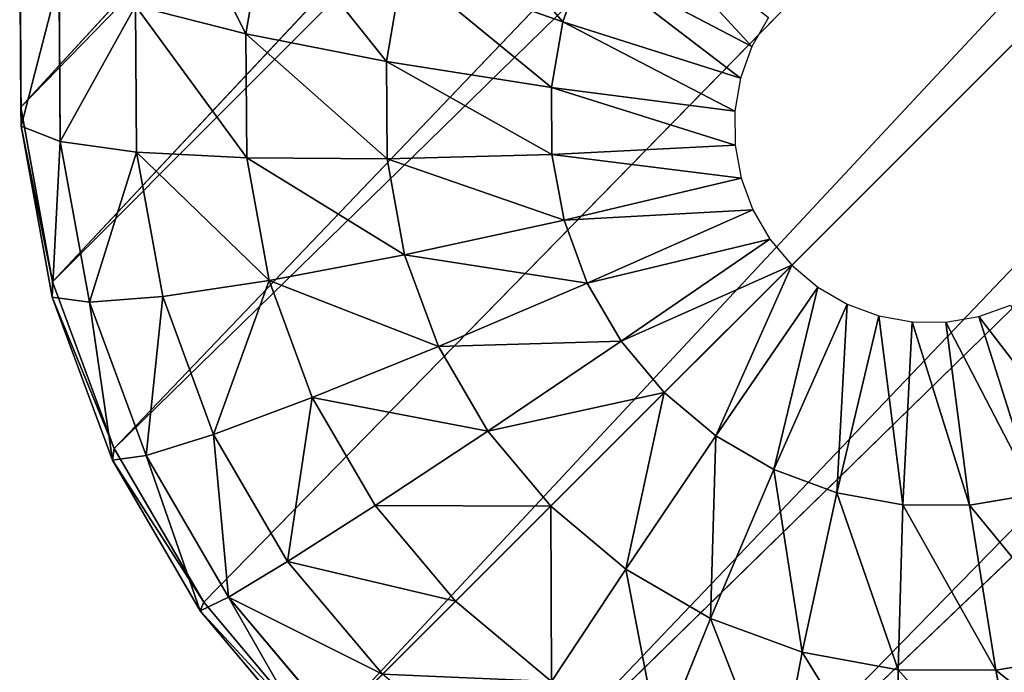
# Model space of a CAD drawing. Extents: x 61 to 680, y 107 to 1063.
# Tile 3 of 186: x 73 to 83, y 241 to 247. Entities that reach past the tile are written whole.
import ezdxf

# ---------------------------------------------------------------- set-up
doc = ezdxf.new("R2010")
doc.units = 0
doc.layers.get('0').update_dxf_attribs({"color": 13, "linetype": 'CONTINUOUS'})

# ---------------------------------------------------------------- blocks, each defined once
blk = doc.blocks.new('GROUP_2')
for p, q in [((7.2686, 21.4874, 9.8079), (3.5093, 24.6418, 539.8079)), ((7.2686, 21.4874, 9.8079), (8.5126, 22.7314, 9.8079)), ((7.4302, 21.3518, 7.8569), (8.6482, 22.5698, 7.8569)), ((6.2596, 20.0463, 9.8079), (2.0096, 22.5, 539.8079)), ((7.8811, 20.9734, 5.981), (9.0266, 22.1189, 5.981)), ((6.2596, 20.0463, 9.8079), (7.2686, 21.4874, 9.8079)), ((7.2686, 21.4874, 9.8079), (7.4302, 21.3518, 7.8569)), ((8.604, 20.3669, 4.2522), (9.6331, 21.396, 4.2522)), ((9.6331, 21.396, 4.2522), (10.4446, 20.4289, 2.7368)), ((6.4422, 19.9408, 7.8569), (7.4302, 21.3518, 7.8569)), ((7.4302, 21.3518, 7.8569), (7.8811, 20.9734, 5.981)), ((10.4446, 20.4289, 2.7368), (11.4566, 21.1374, 2.7368)), ((6.952, 19.6465, 5.981), (7.8811, 20.9734, 5.981)), ((7.8811, 20.9734, 5.981), (8.604, 20.3669, 4.2522)), ((9.5711, 19.5554, 2.7368), (10.4446, 20.4289, 2.7368)), ((10.4446, 20.4289, 2.7368), (11.4299, 19.2547, 1.4932)), ((7.7693, 19.1747, 4.2522), (8.604, 20.3669, 4.2522)), ((8.604, 20.3669, 4.2522), (9.5711, 19.5554, 2.7368)), ((5.5161, 18.4519, 9.8079), (0.9046, 20.1303, 539.8079)), ((5.5161, 18.4519, 9.8079), (6.2596, 20.0463, 9.8079)), ((6.2596, 20.0463, 9.8079), (6.4422, 19.9408, 7.8569)), ((5.7143, 18.3797, 7.8569), (6.4422, 19.9408, 7.8569)), ((6.4422, 19.9408, 7.8569), (6.952, 19.6465, 5.981)), ((11.4299, 19.2547, 1.4932), (12.2229, 19.81, 1.4932)), ((12.2229, 19.81, 1.4932), (13.095, 18.2996, 0.5691)), ((6.2674, 18.1784, 5.981), (6.952, 19.6465, 5.981)), ((6.952, 19.6465, 5.981), (7.7693, 19.1747, 4.2522)), ((8.8626, 18.5434, 2.7368), (9.5711, 19.5554, 2.7368)), ((9.5711, 19.5554, 2.7368), (10.7453, 18.5701, 1.4932)), ((10.7453, 18.5701, 1.4932), (11.4299, 19.2547, 1.4932)), ((11.4299, 19.2547, 1.4932), (12.551, 17.9187, 0.5691)), ((7.1542, 17.8556, 4.2522), (7.7693, 19.1747, 4.2522)), ((7.7693, 19.1747, 4.2522), (8.8626, 18.5434, 2.7368)), ((13.095, 18.2996, 0.5691), (13.6969, 18.5803, 0.5691)), ((13.6969, 18.5803, 0.5691), (14.3428, 16.8057)), ((8.3405, 17.4239, 2.7368), (8.8626, 18.5434, 2.7368)), ((8.8626, 18.5434, 2.7368), (10.19, 17.7771, 1.4932)), ((10.19, 17.7771, 1.4932), (10.7453, 18.5701, 1.4932)), ((10.7453, 18.5701, 1.4932), (12.0813, 17.449, 0.5691)), ((5.0607, 16.7526, 9.8079), (5.5161, 18.4519, 9.8079)), ((5.2685, 16.7159, 7.8569), (5.7143, 18.3797, 7.8569)), ((5.5161, 18.4519, 9.8079), (5.7143, 18.3797, 7.8569)), ((5.7143, 18.3797, 7.8569), (6.2674, 18.1784, 5.981)), ((12.551, 17.9187, 0.5691), (13.095, 18.2996, 0.5691)), ((13.095, 18.2996, 0.5691), (14.0392, 16.6641)), ((5.8482, 16.6137, 5.981), (6.2674, 18.1784, 5.981)), ((6.2674, 18.1784, 5.981), (7.1542, 17.8556, 4.2522)), ((12.0813, 17.449, 0.5691), (12.551, 17.9187, 0.5691)), ((12.551, 17.9187, 0.5691), (13.7648, 16.472)), ((6.7775, 16.4498, 4.2522), (7.1542, 17.8556, 4.2522)), ((7.1542, 17.8556, 4.2522), (8.3405, 17.4239, 2.7368)), ((9.7808, 16.8996, 1.4932), (10.19, 17.7771, 1.4932)), ((10.19, 17.7771, 1.4932), (11.7004, 16.905, 0.5691)), ((5.0607, 16.7526, 9.8079), (0.2279, 17.6047, 539.8079)), ((8.0208, 16.2306, 2.7368), (8.3405, 17.4239, 2.7368)), ((8.3405, 17.4239, 2.7368), (9.7808, 16.8996, 1.4932)), ((11.7004, 16.905, 0.5691), (12.0813, 17.449, 0.5691)), ((12.0813, 17.449, 0.5691), (13.528, 16.2352)), ((9.5302, 15.9645, 1.4932), (9.7808, 16.8996, 1.4932)), ((9.7808, 16.8996, 1.4932), (11.4197, 16.3031, 0.5691)), ((11.4197, 16.3031, 0.5691), (11.7004, 16.905, 0.5691)), ((11.7004, 16.905, 0.5691), (13.3359, 15.9608)), ((14.6663, 16.8924), (14.3428, 16.8057)), ((4.9074, 15, 9.8079), (5.0607, 16.7526, 9.8079)), ((5.0607, 16.7526, 9.8079), (5.2685, 16.7159, 7.8569)), ((14.3428, 16.8057), (14.0392, 16.6641)), ((5.1184, 15, 7.8569), (5.2685, 16.7159, 7.8569)), ((5.2685, 16.7159, 7.8569), (5.8482, 16.6137, 5.981)), ((14.0392, 16.6641), (13.7648, 16.472)), ((5.707, 15, 5.981), (5.8482, 16.6137, 5.981)), ((5.8482, 16.6137, 5.981), (6.7775, 16.4498, 4.2522)), ((6.6507, 15, 4.2522), (6.7775, 16.4498, 4.2522)), ((6.7775, 16.4498, 4.2522), (8.0208, 16.2306, 2.7368)), ((13.7648, 16.472), (13.528, 16.2352)), ((11.2478, 15.6616, 0.5691), (11.4197, 16.3031, 0.5691)), ((11.4197, 16.3031, 0.5691), (13.1943, 15.6572)), ((7.9131, 15, 2.7368), (8.0208, 16.2306, 2.7368)), ((8.0208, 16.2306, 2.7368), (9.5302, 15.9645, 1.4932)), ((13.528, 16.2352), (13.3359, 15.9608)), ((9.4459, 15, 1.4932), (9.5302, 15.9645, 1.4932)), ((9.5302, 15.9645, 1.4932), (11.2478, 15.6616, 0.5691)), ((13.3359, 15.9608), (13.1943, 15.6572)), ((11.19, 15, 0.5691), (11.2478, 15.6616, 0.5691)), ((11.2478, 15.6616, 0.5691), (13.1076, 15.3337)), ((13.1943, 15.6572), (13.1076, 15.3337)), ((13.1076, 15.3337), (13.0784, 15)), ((4.9074, 15, 9.8079), (0, 15, 539.8079)), ((6.6507, 15, 4.2522), (7.9131, 15, 2.7368)), ((8.0208, 13.7694, 2.7368), (7.9131, 15, 2.7368)), ((7.9131, 15, 2.7368), (9.4459, 15, 1.4932)), ((9.5302, 14.0355, 1.4932), (9.4459, 15, 1.4932)), ((9.4459, 15, 1.4932), (11.19, 15, 0.5691)), ((11.2478, 14.3384, 0.5691), (11.19, 15, 0.5691)), ((11.19, 15, 0.5691), (13.0784, 15)), ((13.0784, 15), (13.1076, 14.6663)), ((11.2478, 14.3384, 0.5691), (13.1076, 14.6663)), ((13.1076, 14.6663), (13.1943, 14.3428)), ((9.5302, 14.0355, 1.4932), (11.2478, 14.3384, 0.5691)), ((11.4197, 13.6969, 0.5691), (11.2478, 14.3384, 0.5691)), ((11.4197, 13.6969, 0.5691), (13.1943, 14.3428)), ((13.1943, 14.3428), (13.3359, 14.0392)), ((8.0208, 13.7694, 2.7368), (9.5302, 14.0355, 1.4932)), ((9.7808, 13.1004, 1.4932), (9.5302, 14.0355, 1.4932)), ((11.7004, 13.095, 0.5691), (13.3359, 14.0392)), ((13.3359, 14.0392), (13.528, 13.7648)), ((12.0813, 12.551, 0.5691), (13.528, 13.7648)), ((13.528, 13.7648), (13.7648, 13.528)), ((9.7808, 13.1004, 1.4932), (11.4197, 13.6969, 0.5691)), ((11.7004, 13.095, 0.5691), (11.4197, 13.6969, 0.5691)), ((12.551, 12.0813, 0.5691), (13.7648, 13.528)), ((13.7648, 13.528), (14.0392, 13.3359)), ((13.095, 11.7004, 0.5691), (14.0392, 13.3359)), ((14.0392, 13.3359), (14.3428, 13.1943)), ((5.0607, 13.2474, 9.8079), (0.2279, 12.3953, 539.8079)), ((8.3405, 12.5761, 2.7368), (9.7808, 13.1004, 1.4932)), ((10.19, 12.2229, 1.4932), (9.7808, 13.1004, 1.4932)), ((10.19, 12.2229, 1.4932), (11.7004, 13.095, 0.5691)), ((12.0813, 12.551, 0.5691), (11.7004, 13.095, 0.5691)), ((10.7453, 11.4299, 1.4932), (12.0813, 12.551, 0.5691)), ((12.551, 12.0813, 0.5691), (12.0813, 12.551, 0.5691)), ((8.8626, 11.4566, 2.7368), (10.19, 12.2229, 1.4932)), ((10.7453, 11.4299, 1.4932), (10.19, 12.2229, 1.4932)), ((11.4299, 10.7453, 1.4932), (12.551, 12.0813, 0.5691)), ((13.095, 11.7004, 0.5691), (12.551, 12.0813, 0.5691)), ((5.5161, 11.5481, 9.8079), (0.9046, 9.8697, 539.8079)), ((9.5711, 10.4446, 2.7368), (10.7453, 11.4299, 1.4932)), ((11.4299, 10.7453, 1.4932), (10.7453, 11.4299, 1.4932)), ((10.4446, 9.5711, 2.7368), (11.4299, 10.7453, 1.4932)), ((12.2229, 10.19, 1.4932), (11.4299, 10.7453, 1.4932))]:
    blk.add_line(p, q)
mesh = blk.add_polyface()
corners = [(3.5093, 24.6418, 539.8079), (8.5126, 22.7314, 9.8079), (7.2686, 21.4874, 9.8079), (5.3582, 26.4907, 539.8079)]
mesh.append_faces([[corners[k] for k in face] for face in [(0, 1, 2), (1, 0, 3)]], dxfattribs={"vtx0": -1})
mesh = blk.add_polyface()
corners = [(2.0096, 22.5, 539.8079), (7.2686, 21.4874, 9.8079), (6.2596, 20.0463, 9.8079), (3.5093, 24.6418, 539.8079)]
mesh.append_faces([[corners[k] for k in face] for face in [(0, 1, 2), (1, 0, 3)]], dxfattribs={"vtx0": -1})
mesh = blk.add_polyface()
corners = [(7.2686, 21.4874, 9.8079), (8.6482, 22.5698, 7.8569), (7.4302, 21.3518, 7.8569), (8.5126, 22.7314, 9.8079)]
mesh.append_faces([[corners[k] for k in face] for face in [(0, 1, 2), (1, 0, 3)]], dxfattribs={"vtx0": -1})
mesh = blk.add_polyface()
corners = [(7.4302, 21.3518, 7.8569), (9.0266, 22.1189, 5.981), (7.8811, 20.9734, 5.981), (8.6482, 22.5698, 7.8569)]
mesh.append_faces([[corners[k] for k in face] for face in [(0, 1, 2), (1, 0, 3)]], dxfattribs={"vtx0": -1})
mesh = blk.add_polyface()
corners = [(0.9046, 20.1303, 539.8079), (6.2596, 20.0463, 9.8079), (5.5161, 18.4519, 9.8079), (2.0096, 22.5, 539.8079)]
mesh.append_faces([[corners[k] for k in face] for face in [(0, 1, 2), (1, 0, 3)]], dxfattribs={"vtx0": -1})
mesh = blk.add_polyface()
corners = [(10.8253, 22.2307, 4.2522), (10.4446, 20.4289, 2.7368), (9.6331, 21.396, 4.2522), (11.4566, 21.1374, 2.7368)]
mesh.append_faces([[corners[k] for k in face] for face in [(0, 1, 2), (1, 0, 3)]], dxfattribs={"vtx0": -1})
mesh = blk.add_polyface()
corners = [(7.8811, 20.9734, 5.981), (9.6331, 21.396, 4.2522), (8.604, 20.3669, 4.2522), (9.0266, 22.1189, 5.981)]
mesh.append_faces([[corners[k] for k in face] for face in [(0, 1, 2), (1, 0, 3)]], dxfattribs={"vtx0": -1})
mesh = blk.add_polyface()
corners = [(6.2596, 20.0463, 9.8079), (7.4302, 21.3518, 7.8569), (6.4422, 19.9408, 7.8569), (7.2686, 21.4874, 9.8079)]
mesh.append_faces([[corners[k] for k in face] for face in [(0, 1, 2), (1, 0, 3)]], dxfattribs={"vtx0": -1})
mesh = blk.add_polyface()
corners = [(9.6331, 21.396, 4.2522), (9.5711, 19.5554, 2.7368), (8.604, 20.3669, 4.2522), (10.4446, 20.4289, 2.7368)]
mesh.append_faces([[corners[k] for k in face] for face in [(0, 1, 2), (1, 0, 3)]], dxfattribs={"vtx0": -1})
mesh = blk.add_polyface()
corners = [(6.4422, 19.9408, 7.8569), (7.8811, 20.9734, 5.981), (6.952, 19.6465, 5.981), (7.4302, 21.3518, 7.8569)]
mesh.append_faces([[corners[k] for k in face] for face in [(0, 1, 2), (1, 0, 3)]], dxfattribs={"vtx0": -1})
mesh = blk.add_polyface()
corners = [(11.4566, 21.1374, 2.7368), (11.4299, 19.2547, 1.4932), (10.4446, 20.4289, 2.7368), (12.2229, 19.81, 1.4932)]
mesh.append_faces([[corners[k] for k in face] for face in [(0, 1, 2), (1, 0, 3)]], dxfattribs={"vtx0": -1})
mesh = blk.add_polyface()
corners = [(6.952, 19.6465, 5.981), (8.604, 20.3669, 4.2522), (7.7693, 19.1747, 4.2522), (7.8811, 20.9734, 5.981)]
mesh.append_faces([[corners[k] for k in face] for face in [(0, 1, 2), (1, 0, 3)]], dxfattribs={"vtx0": -1})
mesh = blk.add_polyface()
corners = [(10.4446, 20.4289, 2.7368), (10.7453, 18.5701, 1.4932), (9.5711, 19.5554, 2.7368), (11.4299, 19.2547, 1.4932)]
mesh.append_faces([[corners[k] for k in face] for face in [(0, 1, 2), (1, 0, 3)]], dxfattribs={"vtx0": -1})
mesh = blk.add_polyface()
corners = [(8.604, 20.3669, 4.2522), (8.8626, 18.5434, 2.7368), (7.7693, 19.1747, 4.2522), (9.5711, 19.5554, 2.7368)]
mesh.append_faces([[corners[k] for k in face] for face in [(0, 1, 2), (1, 0, 3)]], dxfattribs={"vtx0": -1})
mesh = blk.add_polyface()
corners = [(0.2279, 17.6047, 539.8079), (5.5161, 18.4519, 9.8079), (5.0607, 16.7526, 9.8079), (0.9046, 20.1303, 539.8079)]
mesh.append_faces([[corners[k] for k in face] for face in [(0, 1, 2), (1, 0, 3)]], dxfattribs={"vtx0": -1})
mesh = blk.add_polyface()
corners = [(13.1004, 20.2192, 1.4932), (13.095, 18.2996, 0.5691), (12.2229, 19.81, 1.4932), (13.6969, 18.5803, 0.5691)]
mesh.append_faces([[corners[k] for k in face] for face in [(0, 1, 2), (1, 0, 3)]], dxfattribs={"vtx0": -1})
mesh = blk.add_polyface()
corners = [(5.5161, 18.4519, 9.8079), (6.4422, 19.9408, 7.8569), (5.7143, 18.3797, 7.8569), (6.2596, 20.0463, 9.8079)]
mesh.append_faces([[corners[k] for k in face] for face in [(0, 1, 2), (1, 0, 3)]], dxfattribs={"vtx0": -1})
mesh = blk.add_polyface()
corners = [(5.7143, 18.3797, 7.8569), (6.952, 19.6465, 5.981), (6.2674, 18.1784, 5.981), (6.4422, 19.9408, 7.8569)]
mesh.append_faces([[corners[k] for k in face] for face in [(0, 1, 2), (1, 0, 3)]], dxfattribs={"vtx0": -1})
mesh = blk.add_polyface()
corners = [(12.2229, 19.81, 1.4932), (12.551, 17.9187, 0.5691), (11.4299, 19.2547, 1.4932), (13.095, 18.2996, 0.5691)]
mesh.append_faces([[corners[k] for k in face] for face in [(0, 1, 2), (1, 0, 3)]], dxfattribs={"vtx0": -1})
mesh = blk.add_polyface()
corners = [(6.2674, 18.1784, 5.981), (7.7693, 19.1747, 4.2522), (7.1542, 17.8556, 4.2522), (6.952, 19.6465, 5.981)]
mesh.append_faces([[corners[k] for k in face] for face in [(0, 1, 2), (1, 0, 3)]], dxfattribs={"vtx0": -1})
mesh = blk.add_polyface()
corners = [(9.5711, 19.5554, 2.7368), (10.19, 17.7771, 1.4932), (8.8626, 18.5434, 2.7368), (10.7453, 18.5701, 1.4932)]
mesh.append_faces([[corners[k] for k in face] for face in [(0, 1, 2), (1, 0, 3)]], dxfattribs={"vtx0": -1})
mesh = blk.add_polyface()
corners = [(11.4299, 19.2547, 1.4932), (12.0813, 17.449, 0.5691), (10.7453, 18.5701, 1.4932), (12.551, 17.9187, 0.5691)]
mesh.append_faces([[corners[k] for k in face] for face in [(0, 1, 2), (1, 0, 3)]], dxfattribs={"vtx0": -1})
mesh = blk.add_polyface()
corners = [(7.1542, 17.8556, 4.2522), (8.8626, 18.5434, 2.7368), (8.3405, 17.4239, 2.7368), (7.7693, 19.1747, 4.2522)]
mesh.append_faces([[corners[k] for k in face] for face in [(0, 1, 2), (1, 0, 3)]], dxfattribs={"vtx0": -1})
mesh = blk.add_polyface()
corners = [(14.3384, 18.7522, 0.5691), (14.3428, 16.8057), (13.6969, 18.5803, 0.5691), (14.6663, 16.8924)]
mesh.append_faces([[corners[k] for k in face] for face in [(0, 1, 2), (1, 0, 3)]], dxfattribs={"vtx0": -1})
mesh = blk.add_polyface()
corners = [(13.6969, 18.5803, 0.5691), (14.0392, 16.6641), (13.095, 18.2996, 0.5691), (14.3428, 16.8057)]
mesh.append_faces([[corners[k] for k in face] for face in [(0, 1, 2), (1, 0, 3)]], dxfattribs={"vtx0": -1})
mesh = blk.add_polyface()
corners = [(8.8626, 18.5434, 2.7368), (9.7808, 16.8996, 1.4932), (8.3405, 17.4239, 2.7368), (10.19, 17.7771, 1.4932)]
mesh.append_faces([[corners[k] for k in face] for face in [(0, 1, 2), (1, 0, 3)]], dxfattribs={"vtx0": -1})
mesh = blk.add_polyface()
corners = [(10.7453, 18.5701, 1.4932), (11.7004, 16.905, 0.5691), (10.19, 17.7771, 1.4932), (12.0813, 17.449, 0.5691)]
mesh.append_faces([[corners[k] for k in face] for face in [(0, 1, 2), (1, 0, 3)]], dxfattribs={"vtx0": -1})
mesh = blk.add_polyface()
corners = [(5.0607, 16.7526, 9.8079), (5.7143, 18.3797, 7.8569), (5.2685, 16.7159, 7.8569), (5.5161, 18.4519, 9.8079)]
mesh.append_faces([[corners[k] for k in face] for face in [(0, 1, 2), (1, 0, 3)]], dxfattribs={"vtx0": -1})
mesh = blk.add_polyface()
corners = [(5.2685, 16.7159, 7.8569), (6.2674, 18.1784, 5.981), (5.8482, 16.6137, 5.981), (5.7143, 18.3797, 7.8569)]
mesh.append_faces([[corners[k] for k in face] for face in [(0, 1, 2), (1, 0, 3)]], dxfattribs={"vtx0": -1})
mesh = blk.add_polyface()
corners = [(13.095, 18.2996, 0.5691), (13.7648, 16.472), (12.551, 17.9187, 0.5691), (14.0392, 16.6641)]
mesh.append_faces([[corners[k] for k in face] for face in [(0, 1, 2), (1, 0, 3)]], dxfattribs={"vtx0": -1})
mesh = blk.add_polyface()
corners = [(5.8482, 16.6137, 5.981), (7.1542, 17.8556, 4.2522), (6.7775, 16.4498, 4.2522), (6.2674, 18.1784, 5.981)]
mesh.append_faces([[corners[k] for k in face] for face in [(0, 1, 2), (1, 0, 3)]], dxfattribs={"vtx0": -1})
mesh = blk.add_polyface()
corners = [(12.551, 17.9187, 0.5691), (13.528, 16.2352), (12.0813, 17.449, 0.5691), (13.7648, 16.472)]
mesh.append_faces([[corners[k] for k in face] for face in [(0, 1, 2), (1, 0, 3)]], dxfattribs={"vtx0": -1})
mesh = blk.add_polyface()
corners = [(6.7775, 16.4498, 4.2522), (8.3405, 17.4239, 2.7368), (8.0208, 16.2306, 2.7368), (7.1542, 17.8556, 4.2522)]
mesh.append_faces([[corners[k] for k in face] for face in [(0, 1, 2), (1, 0, 3)]], dxfattribs={"vtx0": -1})
mesh = blk.add_polyface()
corners = [(10.19, 17.7771, 1.4932), (11.4197, 16.3031, 0.5691), (9.7808, 16.8996, 1.4932), (11.7004, 16.905, 0.5691)]
mesh.append_faces([[corners[k] for k in face] for face in [(0, 1, 2), (1, 0, 3)]], dxfattribs={"vtx0": -1})
mesh = blk.add_polyface()
corners = [(0.2279, 17.6047, 539.8079), (4.9074, 15, 9.8079), (0, 15, 539.8079), (5.0607, 16.7526, 9.8079)]
mesh.append_faces([[corners[k] for k in face] for face in [(0, 1, 2), (1, 0, 3)]], dxfattribs={"vtx0": -1})
mesh = blk.add_polyface()
corners = [(8.3405, 17.4239, 2.7368), (9.5302, 15.9645, 1.4932), (8.0208, 16.2306, 2.7368), (9.7808, 16.8996, 1.4932)]
mesh.append_faces([[corners[k] for k in face] for face in [(0, 1, 2), (1, 0, 3)]], dxfattribs={"vtx0": -1})
mesh = blk.add_polyface()
corners = [(12.0813, 17.449, 0.5691), (13.3359, 15.9608), (11.7004, 16.905, 0.5691), (13.528, 16.2352)]
mesh.append_faces([[corners[k] for k in face] for face in [(0, 1, 2), (1, 0, 3)]], dxfattribs={"vtx0": -1})
mesh = blk.add_polyface()
corners = [(9.7808, 16.8996, 1.4932), (11.2478, 15.6616, 0.5691), (9.5302, 15.9645, 1.4932), (11.4197, 16.3031, 0.5691)]
mesh.append_faces([[corners[k] for k in face] for face in [(0, 1, 2), (1, 0, 3)]], dxfattribs={"vtx0": -1})
mesh = blk.add_polyface()
corners = [(11.7004, 16.905, 0.5691), (13.1943, 15.6572), (11.4197, 16.3031, 0.5691), (13.3359, 15.9608)]
mesh.append_faces([[corners[k] for k in face] for face in [(0, 1, 2), (1, 0, 3)]], dxfattribs={"vtx0": -1})
mesh = blk.add_polyface()
corners = [(4.9074, 15, 9.8079), (5.2685, 16.7159, 7.8569), (5.1184, 15, 7.8569), (5.0607, 16.7526, 9.8079)]
mesh.append_faces([[corners[k] for k in face] for face in [(0, 1, 2), (1, 0, 3)]], dxfattribs={"vtx0": -1})
mesh = blk.add_polyface()
corners = [(5.1184, 15, 7.8569), (5.8482, 16.6137, 5.981), (5.707, 15, 5.981), (5.2685, 16.7159, 7.8569)]
mesh.append_faces([[corners[k] for k in face] for face in [(0, 1, 2), (1, 0, 3)]], dxfattribs={"vtx0": -1})
mesh = blk.add_polyface()
corners = [(5.8482, 16.6137, 5.981), (6.6507, 15, 4.2522), (5.707, 15, 5.981), (6.7775, 16.4498, 4.2522)]
mesh.append_faces([[corners[k] for k in face] for face in [(0, 1, 2), (1, 0, 3)]], dxfattribs={"vtx0": -1})
mesh = blk.add_polyface()
corners = [(6.7775, 16.4498, 4.2522), (7.9131, 15, 2.7368), (6.6507, 15, 4.2522), (8.0208, 16.2306, 2.7368)]
mesh.append_faces([[corners[k] for k in face] for face in [(0, 1, 2), (1, 0, 3)]], dxfattribs={"vtx0": -1})
mesh = blk.add_polyface()
corners = [(11.4197, 16.3031, 0.5691), (13.1076, 15.3337), (11.2478, 15.6616, 0.5691), (13.1943, 15.6572)]
mesh.append_faces([[corners[k] for k in face] for face in [(0, 1, 2), (1, 0, 3)]], dxfattribs={"vtx0": -1})
mesh = blk.add_polyface()
corners = [(8.0208, 16.2306, 2.7368), (9.4459, 15, 1.4932), (7.9131, 15, 2.7368), (9.5302, 15.9645, 1.4932)]
mesh.append_faces([[corners[k] for k in face] for face in [(0, 1, 2), (1, 0, 3)]], dxfattribs={"vtx0": -1})
mesh = blk.add_polyface()
corners = [(9.5302, 15.9645, 1.4932), (11.19, 15, 0.5691), (9.4459, 15, 1.4932), (11.2478, 15.6616, 0.5691)]
mesh.append_faces([[corners[k] for k in face] for face in [(0, 1, 2), (1, 0, 3)]], dxfattribs={"vtx0": -1})
mesh = blk.add_polyface()
corners = [(11.2478, 15.6616, 0.5691), (13.0784, 15), (11.19, 15, 0.5691), (13.1076, 15.3337)]
mesh.append_faces([[corners[k] for k in face] for face in [(0, 1, 2), (1, 0, 3)]], dxfattribs={"vtx0": -1})
mesh = blk.add_polyface()
corners = [(0, 15, 539.8079), (5.0607, 13.2474, 9.8079), (0.2279, 12.3953, 539.8079), (4.9074, 15, 9.8079)]
mesh.append_faces([[corners[k] for k in face] for face in [(0, 1, 2), (1, 0, 3)]], dxfattribs={"vtx0": -1})
mesh = blk.add_polyface()
corners = [(6.6507, 15, 4.2522), (8.0208, 13.7694, 2.7368), (6.7775, 13.5502, 4.2522), (7.9131, 15, 2.7368)]
mesh.append_faces([[corners[k] for k in face] for face in [(0, 1, 2), (1, 0, 3)]], dxfattribs={"vtx0": -1})
mesh = blk.add_polyface()
corners = [(9.4459, 15, 1.4932), (8.0208, 13.7694, 2.7368), (7.9131, 15, 2.7368), (9.5302, 14.0355, 1.4932)]
mesh.append_faces([[corners[k] for k in face] for face in [(0, 1, 2), (1, 0, 3)]], dxfattribs={"vtx0": -1})
mesh = blk.add_polyface()
corners = [(11.19, 15, 0.5691), (9.5302, 14.0355, 1.4932), (9.4459, 15, 1.4932), (11.2478, 14.3384, 0.5691)]
mesh.append_faces([[corners[k] for k in face] for face in [(0, 1, 2), (1, 0, 3)]], dxfattribs={"vtx0": -1})
mesh = blk.add_polyface()
corners = [(13.0784, 15), (11.2478, 14.3384, 0.5691), (11.19, 15, 0.5691), (13.1076, 14.6663)]
mesh.append_faces([[corners[k] for k in face] for face in [(0, 1, 2), (1, 0, 3)]], dxfattribs={"vtx0": -1})
mesh = blk.add_polyface()
corners = [(13.1076, 14.6663), (11.4197, 13.6969, 0.5691), (11.2478, 14.3384, 0.5691), (13.1943, 14.3428)]
mesh.append_faces([[corners[k] for k in face] for face in [(0, 1, 2), (1, 0, 3)]], dxfattribs={"vtx0": -1})
mesh = blk.add_polyface()
corners = [(11.2478, 14.3384, 0.5691), (9.7808, 13.1004, 1.4932), (9.5302, 14.0355, 1.4932), (11.4197, 13.6969, 0.5691)]
mesh.append_faces([[corners[k] for k in face] for face in [(0, 1, 2), (1, 0, 3)]], dxfattribs={"vtx0": -1})
mesh = blk.add_polyface()
corners = [(13.1943, 14.3428), (11.7004, 13.095, 0.5691), (11.4197, 13.6969, 0.5691), (13.3359, 14.0392)]
mesh.append_faces([[corners[k] for k in face] for face in [(0, 1, 2), (1, 0, 3)]], dxfattribs={"vtx0": -1})
mesh = blk.add_polyface()
corners = [(9.5302, 14.0355, 1.4932), (8.3405, 12.5761, 2.7368), (8.0208, 13.7694, 2.7368), (9.7808, 13.1004, 1.4932)]
mesh.append_faces([[corners[k] for k in face] for face in [(0, 1, 2), (1, 0, 3)]], dxfattribs={"vtx0": -1})
mesh = blk.add_polyface()
corners = [(13.3359, 14.0392), (12.0813, 12.551, 0.5691), (11.7004, 13.095, 0.5691), (13.528, 13.7648)]
mesh.append_faces([[corners[k] for k in face] for face in [(0, 1, 2), (1, 0, 3)]], dxfattribs={"vtx0": -1})
mesh = blk.add_polyface()
corners = [(13.528, 13.7648), (12.551, 12.0813, 0.5691), (12.0813, 12.551, 0.5691), (13.7648, 13.528)]
mesh.append_faces([[corners[k] for k in face] for face in [(0, 1, 2), (1, 0, 3)]], dxfattribs={"vtx0": -1})
mesh = blk.add_polyface()
corners = [(11.4197, 13.6969, 0.5691), (10.19, 12.2229, 1.4932), (9.7808, 13.1004, 1.4932), (11.7004, 13.095, 0.5691)]
mesh.append_faces([[corners[k] for k in face] for face in [(0, 1, 2), (1, 0, 3)]], dxfattribs={"vtx0": -1})
mesh = blk.add_polyface()
corners = [(13.7648, 13.528), (13.095, 11.7004, 0.5691), (12.551, 12.0813, 0.5691), (14.0392, 13.3359)]
mesh.append_faces([[corners[k] for k in face] for face in [(0, 1, 2), (1, 0, 3)]], dxfattribs={"vtx0": -1})
mesh = blk.add_polyface()
corners = [(14.0392, 13.3359), (13.6969, 11.4197, 0.5691), (13.095, 11.7004, 0.5691), (14.3428, 13.1943)]
mesh.append_faces([[corners[k] for k in face] for face in [(0, 1, 2), (1, 0, 3)]], dxfattribs={"vtx0": -1})
mesh = blk.add_polyface()
corners = [(0.2279, 12.3953, 539.8079), (5.5161, 11.5481, 9.8079), (0.9046, 9.8697, 539.8079), (5.0607, 13.2474, 9.8079)]
mesh.append_faces([[corners[k] for k in face] for face in [(0, 1, 2), (1, 0, 3)]], dxfattribs={"vtx0": -1})
mesh = blk.add_polyface()
corners = [(9.7808, 13.1004, 1.4932), (8.8626, 11.4566, 2.7368), (8.3405, 12.5761, 2.7368), (10.19, 12.2229, 1.4932)]
mesh.append_faces([[corners[k] for k in face] for face in [(0, 1, 2), (1, 0, 3)]], dxfattribs={"vtx0": -1})
mesh = blk.add_polyface()
corners = [(11.7004, 13.095, 0.5691), (10.7453, 11.4299, 1.4932), (10.19, 12.2229, 1.4932), (12.0813, 12.551, 0.5691)]
mesh.append_faces([[corners[k] for k in face] for face in [(0, 1, 2), (1, 0, 3)]], dxfattribs={"vtx0": -1})
mesh = blk.add_polyface()
corners = [(12.0813, 12.551, 0.5691), (11.4299, 10.7453, 1.4932), (10.7453, 11.4299, 1.4932), (12.551, 12.0813, 0.5691)]
mesh.append_faces([[corners[k] for k in face] for face in [(0, 1, 2), (1, 0, 3)]], dxfattribs={"vtx0": -1})
mesh = blk.add_polyface()
corners = [(10.19, 12.2229, 1.4932), (9.5711, 10.4446, 2.7368), (8.8626, 11.4566, 2.7368), (10.7453, 11.4299, 1.4932)]
mesh.append_faces([[corners[k] for k in face] for face in [(0, 1, 2), (1, 0, 3)]], dxfattribs={"vtx0": -1})
mesh = blk.add_polyface()
corners = [(12.551, 12.0813, 0.5691), (12.2229, 10.19, 1.4932), (11.4299, 10.7453, 1.4932), (13.095, 11.7004, 0.5691)]
mesh.append_faces([[corners[k] for k in face] for face in [(0, 1, 2), (1, 0, 3)]], dxfattribs={"vtx0": -1})
mesh = blk.add_polyface()
corners = [(0.9046, 9.8697, 539.8079), (6.2596, 9.9537, 9.8079), (2.0096, 7.5, 539.8079), (5.5161, 11.5481, 9.8079)]
mesh.append_faces([[corners[k] for k in face] for face in [(0, 1, 2), (1, 0, 3)]], dxfattribs={"vtx0": -1})
mesh = blk.add_polyface()
corners = [(10.7453, 11.4299, 1.4932), (10.4446, 9.5711, 2.7368), (9.5711, 10.4446, 2.7368), (11.4299, 10.7453, 1.4932)]
mesh.append_faces([[corners[k] for k in face] for face in [(0, 1, 2), (1, 0, 3)]], dxfattribs={"vtx0": -1})
mesh = blk.add_polyface()
corners = [(11.4299, 10.7453, 1.4932), (11.4566, 8.8626, 2.7368), (10.4446, 9.5711, 2.7368), (12.2229, 10.19, 1.4932)]
mesh.append_faces([[corners[k] for k in face] for face in [(0, 1, 2), (1, 0, 3)]], dxfattribs={"vtx0": -1})
mesh = blk.add_polyface()
corners = [(2.0096, 7.5, 539.8079), (7.2686, 8.5126, 9.8079), (3.5093, 5.3582, 539.8079), (6.2596, 9.9537, 9.8079)]
mesh.append_faces([[corners[k] for k in face] for face in [(0, 1, 2), (1, 0, 3)]], dxfattribs={"vtx0": -1})
mesh = blk.add_polyface()
corners = [(3.5093, 5.3582, 539.8079), (8.5126, 7.2686, 9.8079), (5.3582, 3.5093, 539.8079), (7.2686, 8.5126, 9.8079)]
mesh.append_faces([[corners[k] for k in face] for face in [(0, 1, 2), (1, 0, 3)]], dxfattribs={"vtx0": -1})
blk = doc.blocks.new('GROUP_9')
at = {"extrusion": (0.110616, 0.110616, 0.987688), "zscale": 0.9500000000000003, "rotation": 270.0000000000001}
blk.add_blockref('GROUP_2', (76.8429, -88.1121, 17.1421), dxfattribs=at)

msp = doc.modelspace()

# ---------------------------------------------------------------- block references
msp.add_blockref('GROUP_9', (72.9091, 107.2461, -0.5001))

doc.saveas('drawing.dxf')
